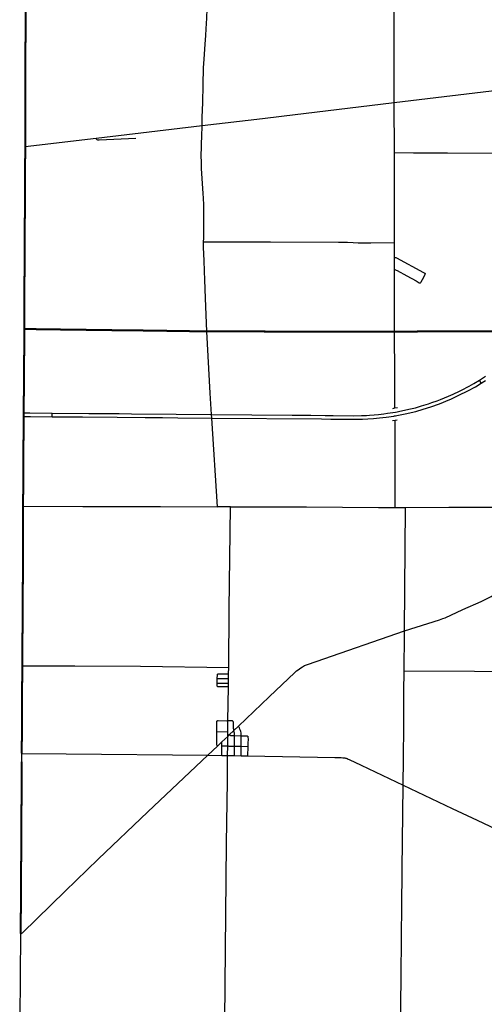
# Model space of a CAD drawing. Extents: x 1410746 to 1533160, y 578873 to 704954.
# Tile 100 of 227: x 1411362 to 1425255, y 657890 to 687341. Entities that reach past the tile are written whole.
import ezdxf

# ---------------------------------------------------------------- set-up
doc = ezdxf.new("R2010")
doc.units = 0
doc.header["$MEASUREMENT"] = 0
doc.layers.add('MC_STREETS', color=254, linetype='CONTINUOUS')

msp = doc.modelspace()

# ---------------------------------------------------------------- linework, layer by layer
at = {"layer": 'MC_STREETS'}
for p, q in [((1422564.763425, 683355.694725), (1422561.915675, 684861.3368)), ((1413647.19555, 683794.049225), (1416813.837325, 684172.166)), ((1411527.9184, 683543.5652), (1413647.19555, 683794.049225)), ((1422569.708675, 680677.97335), (1422564.763425, 683355.694725)), ((1422570.2233, 680233.650175), (1422569.708675, 680677.97335)), ((1422567.92765, 679866.4608), (1422570.2233, 680233.650175)), ((1425112.055975, 676561.819075), (1425287.253675, 676674.0894)), ((1425160.086175, 676465.6521), (1425112.055975, 676561.819075)), ((1422520.556875, 675715.9625), (1422583.597075, 675726.870575)), ((1422583.597075, 675726.870575), (1422662.061925, 675740.44765)), ((1422510.805825, 675354.0178), (1422588.1867, 675366.8057)), ((1422588.1867, 675366.8057), (1422650.165575, 675377.0483)), ((1417663.7479, 672771.803375), (1417274.868525, 672770.8515)), ((1422584.6186, 672755.11415), (1422900.23365, 672754.078325)), ((1422900.23365, 672754.078325), (1424199.01355, 672755.69075)), ((1424199.01355, 672755.69075), (1425249.0038, 672756.9943)), ((1425249.0038, 672756.9943), (1426394.2452, 672758.437125)), ((1417610.127775, 667774.650225), (1417613.296325, 667966.720125)), ((1417607.62255, 667634.393), (1417610.127775, 667774.650225)), ((1417268.300675, 667496.679225), (1417271.46395, 667636.939425)), ((1417268.300675, 667496.679225), (1417604.631175, 667496.407)), ((1417271.46395, 667636.939425), (1417607.62255, 667634.393)), ((1417590.14485, 666372.398025), (1417602.205375, 667382.039925)), ((1417602.205375, 667382.039925), (1417604.631175, 667496.407)), ((1417604.631175, 667496.407), (1417607.62255, 667634.393)), ((1417584.4557, 666042.5042), (1417590.14485, 666372.398025)), ((1417768.7851, 666080.455), (1417902.00925, 666204.7145)), ((1417255.197125, 666047.965125), (1417584.4557, 666042.5042)), ((1417410.22215, 665741.3913), (1417583.803375, 665905.270675)), ((1417581.106325, 665619.521275), (1417583.803375, 665905.270675)), ((1417583.803375, 665905.270675), (1417584.4557, 666042.5042)), ((1417583.803375, 665905.270675), (1417638.768525, 665956.318175)), ((1417638.768525, 665956.318175), (1417755.89235, 666068.169025)), ((1417755.89235, 666068.169025), (1417768.7851, 666080.455)), ((1417784.102075, 665614.557425), (1417787.368575, 665926.269475)), ((1417787.368575, 665926.269475), (1417987.694625, 665922.003775)), ((1417983.813675, 665608.618025), (1417987.694625, 665922.003775)), ((1416983.0389, 665337.69175), (1417275.3152, 665614.562675)), ((1417275.3152, 665614.562675), (1417410.22215, 665741.3913)), ((1417404.754375, 665332.454475), (1417409.679925, 665620.869075)), ((1417409.679925, 665620.869075), (1417410.22215, 665741.3913)), ((1417409.679925, 665620.869075), (1417581.106325, 665619.521275)), ((1417578.799375, 665329.909125), (1417581.106325, 665619.521275)), ((1417781.240525, 665327.51435), (1417784.102075, 665614.557425)), ((1417784.102075, 665614.557425), (1417983.813675, 665608.618025)), ((1417979.644375, 665322.18885), (1417983.813675, 665608.618025)), ((1418183.839375, 665604.91515), (1418178.522075, 665317.774975)), ((1411422.82365, 665151.147575), (1411424.1914, 665393.692725)), ((1416983.0389, 665337.69175), (1417404.754375, 665332.454475)), ((1417404.754375, 665332.454475), (1417578.799375, 665329.909125)), ((1417578.799375, 665329.909125), (1417781.240525, 665327.51435)), ((1417781.240525, 665327.51435), (1417979.644375, 665322.18885)), ((1411375.117225, 657447.5704), (1411391.574, 660001.752725))]:
    msp.add_line(p, q, dxfattribs=at)
for points in [[(1422561.915675, 684861.3368), (1422562.37105, 685116.4715), (1422562.38845, 685130.316275), (1422562.406175, 685144.1614), (1422563.1847, 685362.75545), (1422563.119425, 685568.251425), (1422563.406175, 685724.916475), (1422562.710625, 685992.36575), (1422562.18275, 686176.374875), (1422562.691275, 686398.484675), (1422563.017725, 686541.1481), (1422563.95145, 686949.127275), (1422563.815275, 687255.55055), (1422562.807075, 687951.485175), (1422562.397975, 688362.4837), (1422561.882225, 688625.19315)], [(1416813.837325, 684172.166), (1416821.808075, 684425.370525), (1416833.175175, 684857.245975), (1416848.8533, 685396.87645), (1416862.2719, 685897.205825), (1416876.3434, 686156.68365), (1416906.92405, 686607.087925), (1416924.817575, 686865.985475), (1416937.935975, 687063.9041), (1416957.7785, 687383.603325), (1416971.581075, 687662.646275), (1416979.72735, 687786.400675), (1416985.941125, 687893.35365)], [(1422561.915675, 684861.3368), (1425973.291925, 685275.760625), (1427418.6151, 685445.637825)], [(1416813.837325, 684172.166), (1418617.314175, 684388.125625), (1419191.73045, 684457.648525), (1422561.915675, 684861.3368)], [(1416861.1034, 680695.09105), (1416869.441175, 680808.499475), (1416868.60685, 681466.9017), (1416869.13705, 681620.282625), (1416864.886075, 681812.024375), (1416858.8828, 681987.7727), (1416858.029775, 682000.179175), (1416849.1233, 682145.74975), (1416800.828125, 682894.087825), (1416800.39375, 682899.92705), (1416798.254625, 682956.44825), (1416797.0509, 682991.45245), (1416796.573875, 683008.223075), (1416796.270725, 683033.005525), (1416795.6316, 683055.244975), (1416794.63425, 683099.71765), (1416792.5204, 683247.690775), (1416792.590275, 683289.589975), (1416795.362325, 683517.36), (1416798.6679, 683647.831175), (1416804.00875, 683841.29585), (1416813.837325, 684172.166)], [(1413647.19555, 683794.049225), (1413651.14485, 683779.380425), (1413654.588025, 683771.63855), (1413662.71065, 683763.865325), (1413673.148075, 683757.9414), (1413692.856325, 683749.668125), (1413708.77395, 683745.676325), (1413735.3966, 683743.271825), (1414834.628625, 683798.760925)], [(1416954.670425, 678017.897325), (1416918.788525, 679011.17235), (1416898.04315, 679554.871725), (1416889.01495, 679823.95945), (1416875.9172, 680138.315775), (1416856.368375, 680530.419325), (1416856.111825, 680590.49515), (1416856.99075, 680636.432225), (1416861.1034, 680695.09105)], [(1416861.1034, 680695.09105), (1418859.94935, 680697.104675), (1420895.217675, 680685.5923), (1421159.415575, 680682.17305), (1421332.9075, 680671.65565), (1421484.365775, 680664.810175), (1421597.797725, 680662.091575), (1421862.897675, 680662.1507), (1422569.708675, 680677.97335)], [(1422570.2233, 680233.650175), (1422590.647225, 680231.727925), (1422608.42805, 680227.40285), (1422630.515325, 680218.075575), (1423434.316325, 679781.432025), (1423453.619975, 679771.532725), (1423463.5193, 679766.0881), (1423471.603725, 679761.13845), (1423477.73, 679755.6363), (1423482.56065, 679748.98275), (1423485.568425, 679742.6938), (1423487.277625, 679735.56525)], [(1422566.5282, 678008.998175), (1422569.057725, 679027.7497), (1422567.92765, 679866.4608)], [(1422567.92765, 679866.4608), (1422582.824725, 679864.63665), (1422597.644425, 679860.4887), (1422620.2194, 679851.563725), (1422647.27735, 679838.490775), (1422939.42265, 679680.206275), (1423214.939425, 679527.63555), (1423306.78025, 679473.398575), (1423315.689625, 679469.768825), (1423324.928975, 679467.458975), (1423332.683425, 679467.294), (1423341.7578, 679468.778875), (1423349.0173, 679471.913675), (1423355.45185, 679476.863325), (1423360.896475, 679482.9679), (1423369.310875, 679495.672), (1423407.258225, 679568.10195), (1423476.718375, 679695.803025), (1423481.17305, 679704.877375), (1423483.812875, 679711.14695), (1423486.1227, 679718.07645), (1423487.277625, 679726.1609), (1423487.277625, 679735.56525)], [(1417274.868525, 672770.8515), (1417105.311575, 675424.92175), (1417098.334075, 675534.140375), (1417057.767575, 676169.12685), (1416954.670425, 678017.897325)], [(1422583.597075, 675726.870575), (1422578.090525, 676695.49625), (1422566.5282, 678008.998175)], [(1412333.04375, 675573.88165), (1413433.33715, 675564.70485), (1413738.885425, 675562.388575), (1414339.29795, 675557.27245), (1414705.784075, 675554.364625), (1416041.414625, 675543.44045), (1417098.334075, 675534.140375), (1419508.7748, 675512.930325), (1420070.7084, 675508.05435), (1420493.616675, 675503.645575), (1420739.076475, 675502.348325), (1421350.967325, 675495.692825), (1421586.469475, 675501.541575), (1421629.190175, 675502.806), (1421732.34255, 675506.04615), (1421820.3814, 675511.7991), (1421961.888, 675522.228875), (1422089.38055, 675534.0543), (1422254.376925, 675552.7239), (1422360.018125, 675567.207775), (1422517.247475, 675590.4187), (1422596.76305, 675604.737575), (1422648.3827, 675614.920625), (1422733.520975, 675629.48325), (1423043.9403, 675697.12945), (1423200.662775, 675736.0224), (1423379.5489, 675786.827425), (1423590.775825, 675852.605175), (1423689.811075, 675886.547375), (1423844.07585, 675941.8924), (1423947.72755, 675981.565875), (1424066.7109, 676028.9257), (1424186.3255, 676079.5519), (1424319.3144, 676138.2716), (1424517.38125, 676232.394775), (1424576.993025, 676261.720825), (1424803.124775, 676381.11265), (1424943.012625, 676460.45535), (1425112.055975, 676561.819075)], [(1425160.086175, 676465.6521), (1425238.544175, 676515.69505), (1425285.99935, 676544.84905)], [(1412332.090675, 675466.418625), (1413236.105925, 675459.7185), (1414277.414875, 675450.413075), (1415112.871525, 675442.728375), (1415628.22745, 675439.863875), (1416089.8571, 675433.44395), (1417105.311575, 675424.92175), (1420386.551275, 675397.383975), (1420670.498525, 675396.347225), (1421037.258625, 675393.1609), (1421248.959, 675389.3187), (1421502.03165, 675389.322325), (1421610.83065, 675393.897425), (1421773.042925, 675400.6005), (1421939.575725, 675412.3121), (1422122.759075, 675427.67395), (1422319.341375, 675452.221475), (1422548.9669, 675485.167275), (1422565.040025, 675488.100325), (1422594.932675, 675493.650525), (1422644.282975, 675502.7896), (1422885.17815, 675550.434525), (1423203.350425, 675625.931425), (1423425.723, 675687.4605), (1423653.6868, 675760.894725), (1423918.576025, 675853.576975), (1424221.17845, 675976.0577), (1424256.599625, 675990.59965), (1424493.02895, 676105.39535), (1424766.366325, 676238.712025), (1424990.384575, 676364.344975), (1425160.086175, 676465.6521)], [(1411480.4543, 675473.2341), (1411683.9404, 675472.266375), (1412332.090675, 675466.418625)], [(1411481.253775, 675582.0261), (1411520.6274, 675581.880325), (1411664.9552, 675579.8029), (1412333.04375, 675573.88165)], [(1412332.090675, 675466.418625), (1412332.7675, 675522.878475), (1412333.04375, 675573.88165)], [(1422584.6186, 672755.11415), (1422589.160475, 674234.543625), (1422588.1867, 675366.8057)], [(1411462.375, 672790.812425), (1413250.1487, 672784.70695), (1414540.568875, 672779.446225), (1415574.373325, 672776.556225), (1417274.868525, 672770.8515)], [(1417613.296325, 667966.720125), (1417628.14015, 669713.231875), (1417663.7479, 672771.803375)], [(1417663.7479, 672771.803375), (1418229.082475, 672769.06935), (1419942.842175, 672765.816725), (1422090.4176, 672754.055275), (1422584.6186, 672755.11415)], [(1422868.935775, 669060.74755), (1422883.334025, 670305.8602), (1422900.23365, 672754.078325)], [(1422868.935775, 669060.74755), (1423919.683625, 669392.2208), (1424019.60895, 669427.2381), (1424081.97465, 669453.224925), (1424617.9329, 669698.223125), (1425157.4374, 669938.784325), (1425321.726425, 670014.692), (1425403.792875, 670055.56265), (1425462.66875, 670089.278775), (1425538.720425, 670137.929925), (1425702.4114, 670247.4656), (1425735.2239, 670268.819775), (1425774.7411, 670293.64395)], [(1417902.00925, 666204.7145), (1418826.307675, 667090.507575), (1419589.024325, 667814.337475), (1419642.026825, 667861.6484), (1419687.490975, 667898.19195), (1419766.581375, 667956.597675), (1419814.7276, 667987.254125), (1419878.92795, 668019.74945), (1419967.872975, 668053.16705), (1420227.683275, 668141.967025), (1422868.935775, 669060.74755)], [(1422861.733325, 667868.678575), (1422866.0713, 668965.93345), (1422868.935775, 669060.74755)], [(1411439.36475, 668018.72355), (1413009.978325, 668014.760725), (1414971.69075, 668001.7752), (1417613.296325, 667966.720125)], [(1417271.46395, 667636.939425), (1417273.1992, 667742.812775), (1417273.599075, 667750.757175), (1417275.131075, 667758.056625), (1417277.8111, 667762.8182), (1417281.7997, 667767.6991)], [(1417281.7997, 667767.6991), (1417286.035175, 667771.21365), (1417291.42615, 667773.4612), (1417299.204575, 667774.6235), (1417307.9665, 667774.981125), (1417610.127775, 667774.650225)], [(1422830.3642, 664446.211075), (1422838.465725, 665237.0246), (1422846.60685, 666226.108875), (1422853.483425, 667231.6544), (1422861.733325, 667868.678575)], [(1422861.733325, 667868.678575), (1424965.0736, 667852.25905), (1428144.705375, 667818.951625)], [(1417282.093575, 667391.0906), (1417277.999575, 667395.21), (1417274.788525, 667399.306875), (1417271.179975, 667405.402875), (1417269.2011, 667410.40215), (1417267.868175, 667416.168125), (1417266.95815, 667425.84755), (1417268.300675, 667496.679225)], [(1417602.205375, 667382.039925), (1417303.129625, 667385.410575), (1417294.337175, 667386.0935), (1417288.532475, 667387.7154), (1417282.093575, 667391.0906)], [(1417255.197125, 666047.965125), (1417257.10805, 666332.111425), (1417258.24355, 666345.567775), (1417260.629375, 666355.35135), (1417265.735025, 666365.562625), (1417271.8618, 666371.543525), (1417278.295025, 666376.1015), (1417286.0117, 666378.8373), (1417297.39, 666380.29605), (1417558.8147, 666373.522425), (1417590.14485, 666372.398025)], [(1417768.7851, 666080.455), (1417764.358, 666093.73625), (1417762.01425, 666102.33), (1417760.19135, 666112.225825), (1417757.32675, 666137.225825), (1417756.2851, 666152.590425), (1417756.024675, 666165.350825), (1417754.092475, 666297.52525), (1417753.224425, 666314.452325), (1417750.8464, 666331.431625), (1417746.279975, 666342.2301), (1417740.854625, 666351.127675), (1417733.075025, 666359.016175), (1417724.361575, 666365.233575), (1417715.898025, 666368.922825), (1417701.9822, 666370.899675), (1417590.14485, 666372.398025)], [(1417987.694625, 665922.003775), (1417987.543275, 665964.285725), (1417984.939375, 665988.7668), (1417980.76245, 666014.348275), (1417973.65465, 666049.096675), (1417963.945875, 666081.02465), (1417948.24545, 666121.44355), (1417930.9981, 666155.337825), (1417919.401175, 666177.5689), (1417902.00925, 666204.7145)], [(1417275.3152, 665614.562675), (1417264.00505, 665630.34605), (1417260.657325, 665639.64525), (1417258.425525, 665652.292175), (1417256.93765, 665678.329925), (1417255.197125, 666047.965125)], [(1417638.768525, 665956.318175), (1417647.6556, 665943.271075), (1417655.142825, 665936.2669), (1417663.837675, 665931.436425), (1417674.70625, 665928.77965), (1417694.5112, 665927.57205), (1417752.113975, 665927.9719), (1417787.368575, 665926.269475)], [(1417787.368575, 665926.269475), (1417783.87495, 665979.499625), (1417781.70125, 666003.16895), (1417776.81755, 666025.531175), (1417770.868425, 666042.955), (1417765.13925, 666054.413325), (1417755.89235, 666068.169025)], [(1417987.694625, 665922.003775), (1418150.660225, 665919.662075), (1418156.9381, 665918.863075), (1418162.531125, 665917.6075), (1418169.118025, 665915.16575), (1418173.488175, 665912.200275), (1418181.083, 665907.74075), (1418185.469525, 665900.562825), (1418188.6597, 665890.99225), (1418188.95565, 665810.035475), (1418183.94595, 665712.7642), (1418185.33755, 665624.538175), (1418183.839375, 665604.91515)], [(1417581.106325, 665619.521275), (1417598.174375, 665617.113275), (1417617.3452, 665615.775775), (1417640.974375, 665615.032725), (1417784.102075, 665614.557425)], [(1417983.813675, 665608.618025), (1418170.865125, 665604.638625), (1418183.839375, 665604.91515)], [(1411391.574, 660001.752725), (1411405.4525, 660003.512575), (1411418.522375, 660007.75145), (1411430.1793, 660016.2292), (1411443.425775, 660028.23935), (1412722.695525, 661270.82135), (1413711.121, 662231.6218), (1415198.161075, 663651.826075), (1416983.0389, 665337.69175)], [(1411424.1914, 665393.692725), (1412746.665925, 665383.245325), (1416983.0389, 665337.69175)], [(1417493.163325, 657407.54765), (1417547.760025, 662698.66175), (1417572.286225, 664569.110675), (1417578.799375, 665329.909125)], [(1417979.644375, 665322.18885), (1418169.33, 665317.928525), (1418178.522075, 665317.774975)], [(1418178.522075, 665317.774975), (1420785.941625, 665274.22125), (1420926.8465, 665270.0759), (1420973.897825, 665268.888725), (1421024.479525, 665264.95), (1421059.51355, 665261.21855), (1421079.996725, 665258.2822), (1421104.9127, 665253.755675), (1421127.3013, 665248.158525), (1421155.287075, 665239.03725), (1421187.707225, 665225.37775), (1421212.4468, 665213.876), (1421570.73675, 665041.7406), (1422830.3642, 664446.211075)], [(1422751.3395, 657312.583725), (1422766.374475, 658622.07535), (1422780.299425, 659974.475725), (1422789.50665, 660778.486425), (1422798.362725, 661919.55825), (1422830.3642, 664446.211075)], [(1422830.3642, 664446.211075), (1424299.0039, 663747.837225), (1425037.487825, 663401.2059), (1426725.9244, 662600.1966), (1426763.397575, 662585.28375), (1426800.9804, 662574.645625), (1426834.516075, 662567.991725), (1426879.7626, 662562.6686), (1426952.423225, 662560.007025), (1428096.20055, 662562.142925)]]:
    msp.add_lwpolyline(points, dxfattribs=at)
for points, const_width in [([(1411527.9184, 683543.5652), (1411528.605075, 684405.248825), (1411529.898375, 684745.1635), (1411531.43185, 685108.75595), (1411529.951525, 685871.747875), (1411537.0362, 686960.15095), (1411539.526375, 687837.76345), (1411541.2481, 688365.51355)], 60), ([(1411501.749275, 678087.7884), (1411502.570675, 679195.560425), (1411518.02045, 681904.917875), (1411522.271425, 682813.88785), (1411527.9184, 683543.5652)], 60), ([(1422564.763425, 683355.694725), (1424437.265625, 683351.873625), (1427297.1152, 683352.6716), (1427850.61105, 683351.640775)], 32), ([(1411462.375, 672790.812425), (1411466.6614, 673301.2884), (1411475.625, 674816.0625), (1411480.4543, 675473.2341), (1411481.253775, 675582.0261), (1411482.2595, 675718.88455), (1411486.608275, 676250.617675), (1411501.749275, 678087.7884)], 60), ([(1411501.749275, 678087.7884), (1411585.797875, 678087.920925), (1413088.478275, 678067.33895), (1414020.9541, 678056.3977), (1414216.615775, 678052.1185), (1414348.056125, 678052.1595), (1414964.6671, 678045.60965), (1416376.082575, 678025.758325), (1416654.5643, 678020.0582), (1416954.670425, 678017.897325)], 60), ([(1416954.670425, 678017.897325), (1417590.0142, 678016.8351), (1417670.3395, 678016.911225), (1418212.08515, 678016.074925), (1418670.4018, 678014.50965), (1419603.573175, 678009.952575), (1420720.804525, 678010.196), (1421026.65005, 678010.1468), (1422566.5282, 678008.998175)], 60), ([(1422566.5282, 678008.998175), (1423430.9895, 678015.8773), (1425413.834, 678019.759725), (1425508.29715, 678018.895075), (1425563.634825, 678017.814275), (1425601.8079, 678015.585425), (1425630.6453, 678013.707175), (1425674.52635, 678008.3031), (1425718.19125, 678001.60205), (1425764.450075, 677992.30705), (1425794.712875, 677984.092875), (1425830.812075, 677973.284725), (1425875.557775, 677957.93715)], 60), ([(1411439.36475, 668018.72355), (1411446.476825, 669160.657125), (1411455.15915, 670407.77445), (1411455.875, 670677.528575), (1411460.278, 671602.47585), (1411461.7083, 672094.909025), (1411462.44425, 672348.28685), (1411463.24795, 672748.948925), (1411462.375, 672790.812425)], 60), ([(1411424.1914, 665393.692725), (1411424.054475, 665550.74545), (1411430.619475, 666543.7628), (1411437.5, 667957.125), (1411439.36475, 668018.72355)], 60), ([(1411391.574, 660001.752725), (1411409.2596, 662745.8125), (1411422.82365, 665151.147575)], 60)]:
    msp.add_lwpolyline(points, dxfattribs=dict(at, const_width=const_width))

doc.saveas('drawing.dxf')
